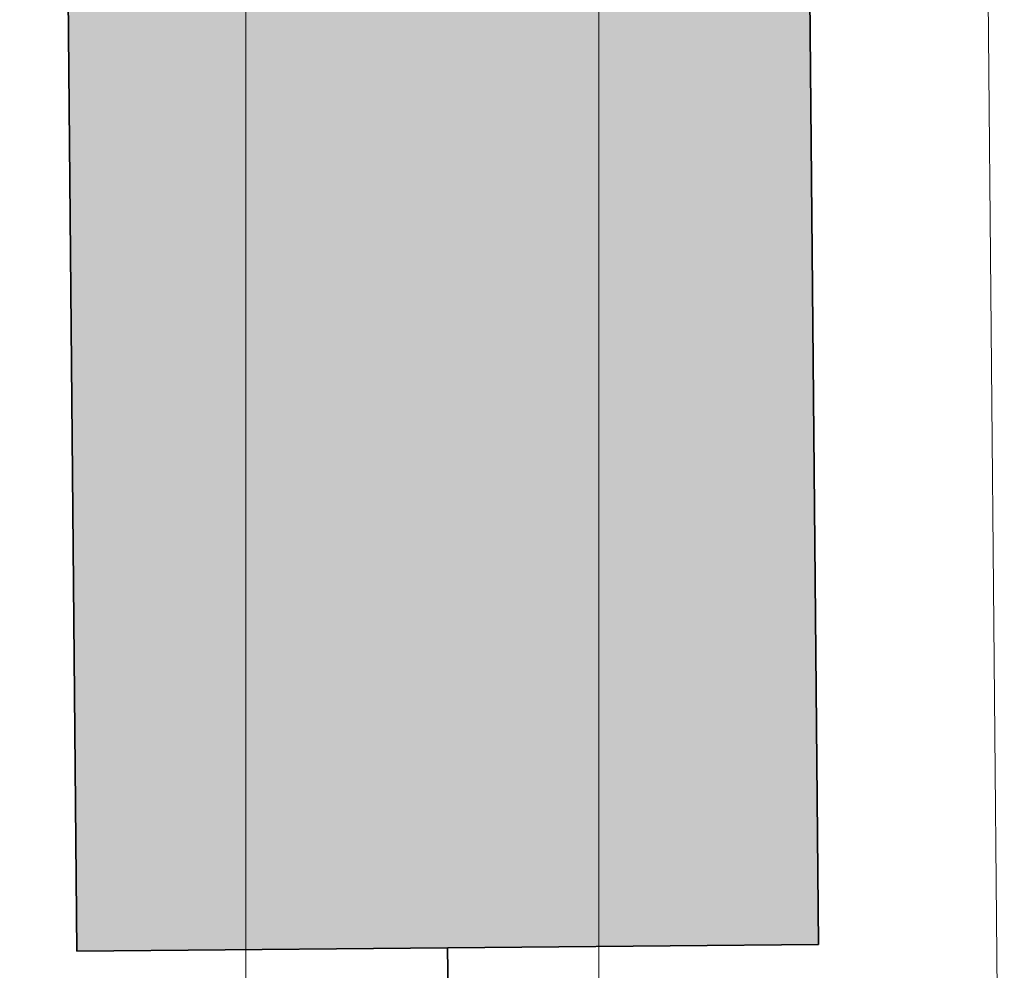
# Model space of a CAD drawing. Extents: x -297 to 573, y -46 to 548.
# Tile 198 of 256: x 323.33 to 328.91, y 262.54 to 267.92. Entities that reach past the tile are written whole.
import ezdxf
from ezdxf.lldxf.tags import DXFTag

# ---------------------------------------------------------------- set-up
doc = ezdxf.new("R2010")
doc.units = 0
doc.layers.get('0').update_dxf_attribs({"lineweight": 35})
doc.layers.add('5_EG-AUSBAU', color=7, linetype='Continuous', lineweight=25)
doc.layers.add('5_EG-HLSE', color=7, linetype='Continuous', lineweight=25)
for name, color, linetype, lineweight, true_color in [('H_Heizkoerper', 1, 'Continuous', 35, 0xff0000), ('H_Heizkoerperflaeche', 7, 'Continuous', 35, 0xc0c0c0), ('H_Vorlauf', 1, 'Continuous', 35, 0xff0000)]:
    doc.layers.add(name, color=color, linetype=linetype, lineweight=lineweight, true_color=true_color)
tags = doc.linetypes.add('ALL_S14', pattern=[0.002, 0.001, -0.001]).pattern_tags.tags
tags[6:7] = [DXFTag(74, 4), DXFTag(75, 0), DXFTag(340, '0'), DXFTag(46, 1.0), DXFTag(50, 0.0), DXFTag(44, 0.0), DXFTag(45, 0.0)]
tags[4:5] = [DXFTag(74, 4), DXFTag(75, 0), DXFTag(340, '0'), DXFTag(46, 1.0), DXFTag(50, 0.0), DXFTag(44, 0.0), DXFTag(45, 0.0)]

# ---------------------------------------------------------------- blocks, each defined once
blk = doc.blocks.new('Referenz-A07ALD4Q1N', base_point=(-101.907, -12.8362))
at = {"layer": '5_EG-AUSBAU', "color": 0, "lineweight": 13}
blk.add_line((328.9062, 257.9472), (328.4991, 302.9863), dxfattribs=at)
at = {"layer": '5_EG-HLSE', "color": 0, "linetype": 'ALL_S14', "lineweight": 13, "ltscale": 0.13}
for p, q in [((324.6099, 260.4983), (324.6058, 300.4983)), ((326.6058, 300.4985), (326.6099, 260.4985))]:
    blk.add_line(p, q, dxfattribs=at)
blk = doc.blocks.new('Heizkörper-A07ALD4Y1N', base_point=(318.712, 259.0828))
at = {"color": 0, "linetype": 'ByBlock', "lineweight": -2, "ltscale": 0.35}
for p, q in [((327.5287, 298.5646), (327.853, 262.6861)), ((323.6532, 262.6481), (323.3289, 298.5266)), ((327.853, 262.6861), (323.6532, 262.6481))]:
    blk.add_line(p, q, dxfattribs=at)
at = {"layer": 'H_Heizkoerperflaeche', "linetype": 'ByBlock', "lineweight": -2, "ltscale": 0.35}
for points in [[(323.6528, 262.6861), (327.5291, 298.5266), (323.3289, 298.5266)], [(327.853, 262.6861), (323.6528, 262.6861), (327.5291, 298.5266)], [(323.6532, 262.6481), (327.853, 262.6861), (323.6528, 262.6861)]]:
    blk.add_solid(points, dxfattribs=at)
at = {"layer": 'H_Vorlauf', "color": 0, "linetype": 'ByBlock', "lineweight": -2, "ltscale": 0.35}
blk.add_line((325.7531, 262.6671), (325.7675, 261.0672), dxfattribs=at)

msp = doc.modelspace()

# ---------------------------------------------------------------- block references
at = {"color": 251, "lineweight": 25, "ltscale": 0.25, "true_color": 0x585858}
msp.add_blockref('Referenz-A07ALD4Q1N', (-101.907, -12.8362), dxfattribs=at)
at = {"layer": 'H_Heizkoerper', "ltscale": 0.35}
msp.add_blockref('Heizkörper-A07ALD4Y1N', (318.712, 259.0828), dxfattribs=at)

doc.saveas('drawing.dxf')
